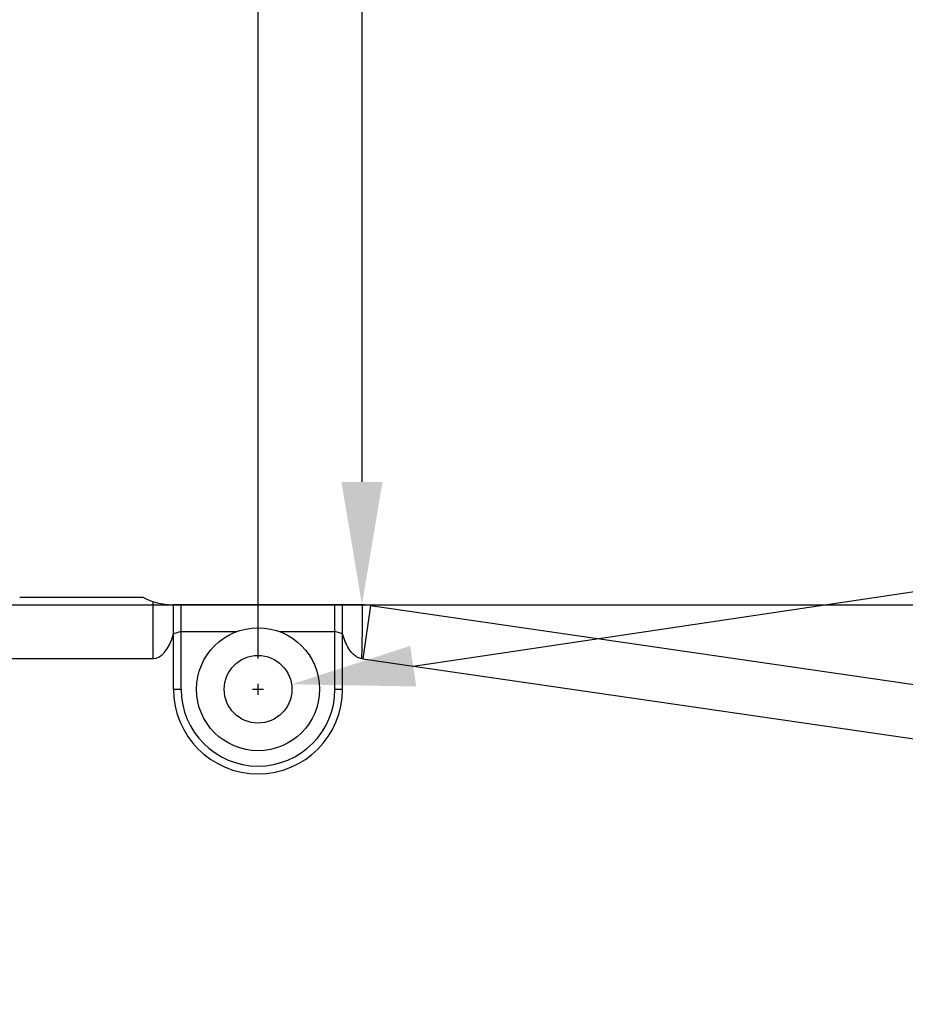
# Model space of a CAD drawing. Header units: millimetres. Extents: x -67 to 93, y 91 to 271.
# Tile 13 of 17: x 42 to 56, y 178 to 194. Entities that reach past the tile are written whole.
import ezdxf

# ---------------------------------------------------------------- set-up
doc = ezdxf.new("R2010")
doc.units = ezdxf.units.MM
doc.header["$LTSCALE"] = 65.395
doc.header["$PDMODE"] = 3
doc.header["$PDSIZE"] = 8
doc.layers.get('0').update_dxf_attribs({"linetype": 'CONTINUOUS'})
doc.layers.get('Defpoints').update_dxf_attribs({"linetype": 'CONTINUOUS'})
doc.layers.add('00_COMPONENTS', color=7, linetype='CONTINUOUS')
doc.layers.add('51__DRAFT_DIMS', color=7, linetype='CONTINUOUS')
doc.styles.get("Standard").update_dxf_attribs({"font": '兰亭黑 GBK.TTF', "height": 2.5})
doc.dimstyles.new('DIMSTYLE_1', dxfattribs={"dimtxt": 8, "dimasz": 2, "dimexe": 2.5, "dimexo": 0.5, "dimgap": 0.75, "dimtad": 1, "dimlfac": 4, "dimdsep": 46, "dimtxsty": 'STANDARD', "dimblk": '_FILLED', "dimblk1": '_FILLED', "dimblk2": '_FILLED', "dimcen": 0.09, "dimclrd": 8, "dimclre": 8, "dimclrt": 256, "dimazin": 2, "dimtp": 0.3, "dimtm": 0.3, "dimtfac": 1, "dimtofl": 0, "dimtmove": 0, "dimatfit": 3, "dimldrblk": '_FILLED', "dimfxl": 1, "dimtolj": 1, "dimarcsym": 0})

# ---------------------------------------------------------------- blocks, each defined once
blk = doc.blocks.new('_FILLED')
at = {"color": 0, "linetype": 'ByBlock'}
blk.add_solid([(0, 0), (-1, 0.1667), (-1, -0.1667)], dxfattribs=at)
blk = doc.blocks.new('*D13')
at = {"layer": '51__DRAFT_DIMS', "color": 8, "lineweight": -2}
for p, q in [((4.715, 181.289), (4.715, 207.071)), ((64.715, 178.37), (64.715, 207.071)), ((6.715, 204.571), (62.715, 204.571))]:
    blk.add_line(p, q, dxfattribs=at)
at = {"layer": 'Defpoints', "color": 0}
for p in [(64.715, 204.571), (4.715, 180.789), (64.715, 177.87)]:
    blk.add_point(p, dxfattribs=at)
at = {"layer": '51__DRAFT_DIMS', "color": 8, "linetype": 'ByBlock', "lineweight": -2, "xscale": 2, "yscale": 2, "zscale": 2, "rotation": 180}
blk.add_blockref('_FILLED', (4.715, 204.571), dxfattribs=at)
at = {"layer": '51__DRAFT_DIMS', "color": 8, "linetype": 'ByBlock', "lineweight": -2, "xscale": 2, "yscale": 2, "zscale": 2}
blk.add_blockref('_FILLED', (64.715, 204.571), dxfattribs=at)
at = {"layer": '51__DRAFT_DIMS', "insert": (14.476, 208.654), "char_height": 2.5, "attachment_point": 2, "line_spacing_factor": 0.9}
blk.add_mtext('\\A1;240', dxfattribs=at)
blk = doc.blocks.new('*D19')
at = {"layer": '51__DRAFT_DIMS', "color": 8, "lineweight": -2}
for p, q in [((23.652, 183.495), (23.652, 201.878)), ((45.652, 183.495), (45.652, 201.878)), ((23.652, 199.378), (11.266, 199.378)), ((25.652, 199.378), (43.652, 199.378))]:
    blk.add_line(p, q, dxfattribs=at)
at = {"layer": 'Defpoints', "color": 0}
for p in [(45.652, 199.378), (23.652, 182.995), (45.652, 182.995)]:
    blk.add_point(p, dxfattribs=at)
at = {"layer": '51__DRAFT_DIMS', "color": 8, "linetype": 'ByBlock', "lineweight": -2, "xscale": 2, "yscale": 2, "zscale": 2, "rotation": 180}
blk.add_blockref('_FILLED', (23.652, 199.378), dxfattribs=at)
at = {"layer": '51__DRAFT_DIMS', "color": 8, "linetype": 'ByBlock', "lineweight": -2, "xscale": 2, "yscale": 2, "zscale": 2}
blk.add_blockref('_FILLED', (45.652, 199.378), dxfattribs=at)
at = {"layer": '51__DRAFT_DIMS', "insert": (13.934, 203.462), "char_height": 2.5, "attachment_point": 2, "line_spacing_factor": 0.9}
blk.add_mtext('\\A1;88', dxfattribs=at)
blk = doc.blocks.new('*D31')
at = {"color": 8, "lineweight": -2}
for p, q in [((47.341, 196.245), (47.341, 218.141)), ((33.324, 196.245), (49.841, 196.245)), ((47.341, 194.245), (47.341, 186.37)), ((33.324, 184.37), (49.841, 184.37))]:
    blk.add_line(p, q, dxfattribs=at)
at = {"layer": 'Defpoints', "color": 0}
for p in [(32.824, 196.245), (32.824, 184.37), (47.341, 184.37)]:
    blk.add_point(p, dxfattribs=at)
at = {"color": 8, "linetype": 'ByBlock', "lineweight": -2, "xscale": 2, "yscale": 2, "zscale": 2}
for p, rotation in [((47.341, 196.245), 90), ((47.341, 184.37), 270)]:
    blk.add_blockref('_FILLED', p, dxfattribs=dict(at, rotation=rotation))
at = {"insert": (45.243, 213.922), "char_height": 2.5, "attachment_point": 5, "rotation": 90}
blk.add_mtext('\\A1;47.5', dxfattribs=at)
blk = doc.blocks.new('*D32')
at = {"color": 8, "lineweight": -2}
for p, q in [((56.859, 197.245), (56.859, 219.011)), ((38.824, 197.245), (59.359, 197.245)), ((56.859, 195.245), (56.859, 186.37)), ((38.824, 184.37), (59.359, 184.37))]:
    blk.add_line(p, q, dxfattribs=at)
at = {"layer": 'Defpoints', "color": 0}
for p in [(38.324, 197.245), (38.324, 184.37), (56.859, 184.37)]:
    blk.add_point(p, dxfattribs=at)
at = {"color": 8, "linetype": 'ByBlock', "lineweight": -2, "xscale": 2, "yscale": 2, "zscale": 2}
for p, rotation in [((56.859, 197.245), 90), ((56.859, 184.37), 270)]:
    blk.add_blockref('_FILLED', p, dxfattribs=dict(at, rotation=rotation))
at = {"insert": (54.76, 214.838), "char_height": 2.5, "attachment_point": 5, "rotation": 90}
blk.add_mtext('\\A1;51.5', dxfattribs=at)

msp = doc.modelspace()

# ---------------------------------------------------------------- linework, layer by layer
at = {"color": 8}
for p, q in [((48.1744, 183.3712), (67.368, 186.2318)), ((45.5622, 182.9953), (45.7422, 182.9953)), ((45.6522, 182.9053), (45.6522, 183.0853))]:
    msp.add_line(p, q, dxfattribs=at)
at = {"layer": '00_COMPONENTS'}
for p, q in [((41.7772, 184.4953), (43.7772, 184.4953)), ((43.9453, 183.4953), (43.9453, 184.4216)), ((47.2994, 184.3703), (44.2614, 184.3703)), ((44.2772, 182.9953), (44.2772, 184.3703)), ((44.4022, 182.9953), (44.4022, 184.3703)), ((46.9022, 182.9953), (46.9022, 184.3703)), ((47.0272, 182.9953), (47.0272, 184.3703)), ((47.4792, 184.3573), (47.3534, 183.4914)), ((47.4792, 184.3573), (63.5195, 182.0259)), ((44.4022, 183.9328), (44.2772, 183.8997)), ((44.4022, 183.9328), (45.3042, 183.9328)), ((46.0002, 183.9328), (46.9022, 183.9328)), ((47.0272, 183.8997), (46.9022, 183.9328)), ((25.3592, 183.4953), (43.9453, 183.4953)), ((47.3534, 183.4914), (63.3937, 181.16)), ((44.2772, 182.9953), (44.4022, 182.9953)), ((46.9022, 182.9953), (47.0272, 182.9953))]:
    msp.add_line(p, q, dxfattribs=at)
for radius in [1, 0.55]:
    msp.add_circle((45.6522, 182.9953), radius, dxfattribs=at)
for centre, radius, start, end in [((44.2614, 185.3703), 1, 241.04498, 270), ((47.2994, 183.1203), 1.25, 81.73, 90), ((47.2994, 183.1203), 0.375, 81.73, 83.79805), ((45.6522, 182.9953), 1.375, 180, 0), ((45.6522, 182.9953), 1.25, 180, 0)]:
    msp.add_arc(centre, radius, start, end, dxfattribs=at)
msp.add_ellipse((43.9453, 184.2512), major_axis=(0, 0.7558), ratio=0.4961389, start_param=3.1415927, end_param=4.2286525, dxfattribs=at)
for points, knots in [([(47.34, 183.4932), (47.3425, 183.5661), (47.3457, 183.7121), (47.3486, 183.9311), (47.3505, 184.1502), (47.3514, 184.2962), (47.3517, 184.3693)], [0, 0, 0, 0, 0.2499028, 0.4999137, 0.7499519, 1, 1, 1, 1]), ([(47.34, 183.4932), (47.3288, 183.4944), (47.3065, 183.4988), (47.2643, 183.515), (47.2168, 183.5465), (47.1692, 183.5949), (47.1294, 183.6499), (47.0962, 183.7089), (47.0592, 183.7913), (47.0385, 183.856), (47.0272, 183.8997)], [0, 0, 0, 0, 0.0624845, 0.124984, 0.2497844, 0.3747425, 0.4997759, 0.6248452, 0.7499326, 1, 1, 1, 1])]:
    msp.add_open_spline(points, degree=3, knots=knots, dxfattribs=at)
at = {"layer": '51__DRAFT_DIMS', "color": 8}
for p, q in [((45.6297, 182.9953), (45.6747, 182.9953)), ((45.6522, 182.9728), (45.6522, 183.0178))]:
    msp.add_line(p, q, dxfattribs=at)

# ---------------------------------------------------------------- block references
at = {"color": 8, "xscale": 2, "yscale": 2, "zscale": 2, "rotation": 188.4769055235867}
msp.add_blockref('_FILLED', (46.1962, 183.0764), dxfattribs=at)

# ---------------------------------------------------------------- dimensions: what is measured, and where the dimension line sits
for base, p1, p2, picture, middle in [((56.8586, 184.3703), (38.324, 197.2453), (38.324, 184.3703), '*D32', (56.8586, 214.8383)), ((47.3408, 184.3703), (32.824, 196.2453), (32.824, 184.3703), '*D31', (47.3408, 213.922))]:
    dim = msp.add_linear_dim(base=base, p1=p1, p2=p2, angle=90, dimstyle='DIMSTYLE_1', override={"dimtxsty": 'STANDARD'})
    dim.commit()
    dim.dimension.update_dxf_attribs({"geometry": picture, "text_midpoint": middle, "dimtype": 160})
at = {"layer": '51__DRAFT_DIMS'}
for base, p1, p2, picture, middle in [((64.7147, 204.5707), (4.7147, 180.7889), (64.7147, 177.8703), '*D13', (14.4764, 204.5707)), ((45.6522, 199.3785), (23.6522, 182.9953), (45.6522, 182.9953), '*D19', (13.9336, 199.3785))]:
    dim = msp.add_linear_dim(base=base, p1=p1, p2=p2, dimstyle='DIMSTYLE_1', override={"dimtxsty": 'STANDARD'}, dxfattribs=at)
    dim.commit()
    dim.dimension.update_dxf_attribs({"geometry": picture, "text_midpoint": middle, "dimtype": 160})

doc.saveas('drawing.dxf')
